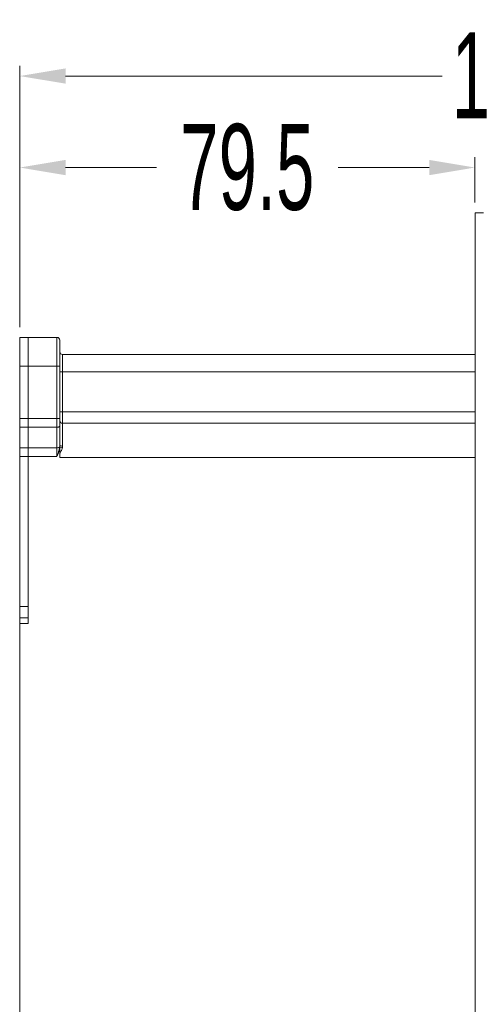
# Model space of a CAD drawing. Header units: millimetres. Extents: x -473 to 23648, y -382 to 1866.
# Tile 125 of 256: x 3897 to 3977, y 110 to 282. Entities that reach past the tile are written whole.
import ezdxf

# ---------------------------------------------------------------- set-up
doc = ezdxf.new("R2010")
doc.units = ezdxf.units.MM
doc.header["$LTSCALE"] = 80
doc.header["$PDMODE"] = 3
doc.header["$PDSIZE"] = 0.3
doc.layers.get('0').update_dxf_attribs({"linetype": 'CONTINUOUS'})
doc.layers.get('DEFPOINTS').update_dxf_attribs({"linetype": 'CONTINUOUS'})
doc.styles.get("Standard").update_dxf_attribs({"font": 'technic_.ttf', "width": 0.7})
doc.dimstyles.get("Standard").update_dxf_attribs({"dimtxt": 3, "dimasz": 3, "dimexe": 0.18, "dimexo": 0.0625, "dimgap": 0.09, "dimtad": 1, "dimdsep": 46, "dimtxsty": 'STANDARD', "dimcen": 0.09, "dimadec": 0, "dimazin": 0, "dimtol": 1, "dimtp": 0.01, "dimtm": 0.01, "dimtfac": 1, "dimtofl": 0, "dimtmove": 0, "dimatfit": 3, "dimfxl": 1, "dimtolj": 1, "dimarcsym": 0})

# ---------------------------------------------------------------- blocks, each defined once
blk = doc.blocks.new('*D28')
at = {"color": 0, "lineweight": 0, "transparency": 16777216}
for p, q in [((3896.97, 230.85), (3896.97, 273.5)), ((4077.92, 219.81), (4077.92, 273.5)), ((3904.97, 271.7), (3970.73, 271.7)), ((4069.92, 271.7), (4004.16, 271.7))]:
    blk.add_line(p, q, dxfattribs=at)
for points in [[(3904.97, 273.03), (3904.97, 270.37), (3896.97, 271.7)], [(4069.92, 270.37), (4069.92, 273.03), (4077.92, 271.7)]]:
    blk.add_solid(points, dxfattribs=at)
at = {"layer": 'DEFPOINTS', "color": 0, "lineweight": 0, "transparency": 16777216}
for p in [(4077.92, 271.7), (3896.97, 229.05), (4077.92, 218.01)]:
    blk.add_point(p, dxfattribs=at)
at = {"color": 0, "lineweight": 0, "transparency": 16777216, "insert": (3987.45, 271.7), "char_height": 15, "attachment_point": 5}
blk.add_mtext('\\A1;181.0', dxfattribs=at)
blk = doc.blocks.new('*D29')
at = {"color": 0, "lineweight": 0, "transparency": 16777216}
for p, q in [((3896.97, 227.85), (3896.97, 257.52)), ((3976.47, 249.62), (3976.47, 257.52)), ((3904.97, 255.72), (3920.88, 255.72)), ((3968.47, 255.72), (3952.56, 255.72))]:
    blk.add_line(p, q, dxfattribs=at)
for points in [[(3904.97, 257.05), (3904.97, 254.38), (3896.97, 255.72)], [(3968.47, 254.38), (3968.47, 257.05), (3976.47, 255.72)]]:
    blk.add_solid(points, dxfattribs=at)
at = {"layer": 'DEFPOINTS', "color": 0, "lineweight": 0, "transparency": 16777216}
for p in [(3976.47, 255.72), (3976.47, 247.82), (3896.97, 226.05)]:
    blk.add_point(p, dxfattribs=at)
at = {"color": 0, "lineweight": 0, "transparency": 16777216, "insert": (3936.72, 255.72), "char_height": 15, "attachment_point": 5}
blk.add_mtext('\\A1;79.5', dxfattribs=at)

msp = doc.modelspace()

# ---------------------------------------------------------------- linework, layer by layer
at = {"lineweight": 0}
for p, q in [((3976.472, -44.18), (3976.472, 247.82)), ((3976.472, 247.82), (3977.972, 247.82))]:
    msp.add_line(p, q, dxfattribs=at)
at = {"color": 0, "linetype": 'Continuous', "lineweight": 0}
for p, q in [((3896.972, -29.95), (3896.972, 226.05)), ((3896.972, 226.05), (3903.472, 226.05)), ((3898.472, 179.05), (3898.472, 226.05)), ((3903.472, 205.219), (3903.472, 226.05)), ((3903.972, 207.229), (3903.972, 225.55)), ((3904.472, 223.05), (3976.472, 223.05)), ((3904.472, 207.061), (3904.472, 223.05)), ((3896.972, 221.05), (3903.972, 221.05)), ((3903.972, 220.05), (3976.472, 220.05)), ((3896.972, 211.881), (3903.972, 211.881)), ((3976.472, 213.05), (3903.972, 213.05)), ((3896.972, 210.338), (3903.472, 210.338)), ((3976.472, 211.05), (3904.472, 211.05)), ((3896.972, 206.763), (3903.472, 206.763)), ((3903.972, 206.707), (3903.972, 205.21)), ((3896.972, 205.219), (3903.472, 205.219)), ((3903.564, 205.445), (3903.692, 205.875)), ((3903.972, 205.05), (3903.972, 205.219)), ((3976.472, 205.05), (3903.972, 205.05)), ((3898.472, 179.05), (3896.972, 179.05)), ((3898.472, 176.05), (3898.472, 179.05)), ((3898.472, 177.05), (3896.972, 177.05)), ((3896.972, 176.05), (3898.472, 176.05))]:
    msp.add_line(p, q, dxfattribs=at)
for centre, radius, start, end in [((3903.472, 225.55), 0.5, 0, 90), ((3904.472, 223.55), 0.5, 180, 270), ((3904.472, 211.55), 0.5, 180, 270), ((3862.134, 222.142), 44.668, 337.73684, 338.08169), ((3880.485, 212.739), 24.2, 343.52237, 344.07179)]:
    msp.add_arc(centre, radius, start, end, dxfattribs=at)
for points, knots in [([(3903.472, 210.338), (3903.556, 210.338), (3903.709, 210.359), (3903.899, 210.436), (3903.972, 210.547), (3903.972, 210.595)], [0, 0, 0, 0, 0.25236409, 0.45817922, 0.60320109, 0.60320109, 0.60320109, 0.60320109]), ([(3903.472, 206.763), (3903.542, 206.763), (3903.673, 206.777), (3903.798, 206.821), (3903.851, 206.852)], [0, 0, 0, 0, 0.20940814, 0.39201071, 0.39201071, 0.39201071, 0.39201071]), ([(3903.573, 205.468), (3903.606, 205.549), (3903.674, 205.713), (3903.77, 205.959), (3903.856, 206.209), (3903.926, 206.457), (3903.959, 206.624), (3903.972, 206.707)], [0, 0, 0, 0, 0.260017, 0.531829, 0.794409, 1.0509881, 1.30473, 1.30473, 1.30473, 1.30473]), ([(3903.756, 206.098), (3903.776, 206.167), (3903.813, 206.299), (3903.861, 206.487), (3903.901, 206.656), (3903.931, 206.807), (3903.946, 206.903), (3903.952, 206.948)], [0, 0, 0, 0, 0.21600184, 0.41003974, 0.58284563, 0.73658822, 0.87357219, 0.87357219, 0.87357219, 0.87357219]), ([(3903.952, 206.948), (3903.957, 206.981), (3903.964, 207.045), (3903.971, 207.139), (3903.972, 207.2), (3903.972, 207.229)], [0, 0, 0, 0, 0.10002839, 0.19377894, 0.28150776, 0.28150776, 0.28150776, 0.28150776]), ([(3904.472, 207.061), (3904.388, 207.061), (3904.238, 207.076), (3904.066, 207.116), (3903.972, 207.193), (3903.972, 207.229)], [0, 0, 0, 0, 0.2510049, 0.4440237, 0.5513008, 0.5513008, 0.5513008, 0.5513008]), ([(3904.432, 206.736), (3904.359, 206.751), (3904.225, 206.786), (3904.098, 206.84), (3904.043, 206.871)], [0, 0, 0, 0, 0.22501208, 0.41303109, 0.41303109, 0.41303109, 0.41303109]), ([(3904.109, 206.015), (3904.149, 206.079), (3904.222, 206.205), (3904.315, 206.391), (3904.385, 206.566), (3904.419, 206.681), (3904.432, 206.736)], [0, 0, 0, 0, 0.22826015, 0.43549716, 0.62320245, 0.7936795, 0.7936795, 0.7936795, 0.7936795]), ([(3904.432, 206.736), (3904.441, 206.774), (3904.456, 206.848), (3904.469, 206.957), (3904.472, 207.027), (3904.472, 207.061)], [0, 0, 0, 0, 0.11682076, 0.22602522, 0.3284288, 0.3284288, 0.3284288, 0.3284288])]:
    msp.add_open_spline(points, degree=3, knots=knots, dxfattribs=at)
for points in [[(3903.851, 206.852), (3903.891, 206.876), (3903.929, 206.908), (3903.952, 206.948)], [(3904.043, 206.871), (3904.009, 206.891), (3903.972, 206.914), (3903.952, 206.948)], [(3903.972, 205.808), (3904.019, 205.876), (3904.065, 205.945), (3904.109, 206.015)]]:
    msp.add_open_spline(points, degree=3, dxfattribs=at)

# ---------------------------------------------------------------- dimensions: what is measured, and where the dimension line sits
at = {"color": 3, "lineweight": 0}
dim = msp.add_linear_dim(base=(4077.922128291, 271.70031596), p1=(3896.972128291, 229.050259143), p2=(4077.922128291, 218.011551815), dimstyle='STANDARD', override={"dimtxt": 15, "dimasz": 8, "dimexe": 1.8, "dimexo": 1.8, "dimtad": 0, "dimdec": 1, "dimzin": 0, "dimdsep": 0, "dimcen": 0.5, "dimtol": 0, "dimtdec": 4, "dimtzin": 0, "dimlwd": 0, "dimlwe": 0}, dxfattribs=at)
dim.commit()
dim.dimension.update_dxf_attribs({"geometry": '*D28', "text_midpoint": (3987.447128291, 271.70031596), "dimtype": 160})
dim = msp.add_linear_dim(base=(3976.472, 255.718), p1=(3896.972, 226.05), p2=(3976.472, 247.82), dimstyle='STANDARD', override={"dimtxt": 15, "dimasz": 8, "dimexe": 1.8, "dimexo": 1.8, "dimtad": 0, "dimdec": 1, "dimzin": 0, "dimdsep": 0, "dimcen": 0.5, "dimtol": 0, "dimtdec": 4, "dimtzin": 0, "dimlwd": 0, "dimlwe": 0}, dxfattribs=at)
dim.commit()
dim.dimension.update_dxf_attribs({"geometry": '*D29', "text_midpoint": (3936.722, 255.718)})

doc.saveas('drawing.dxf')
